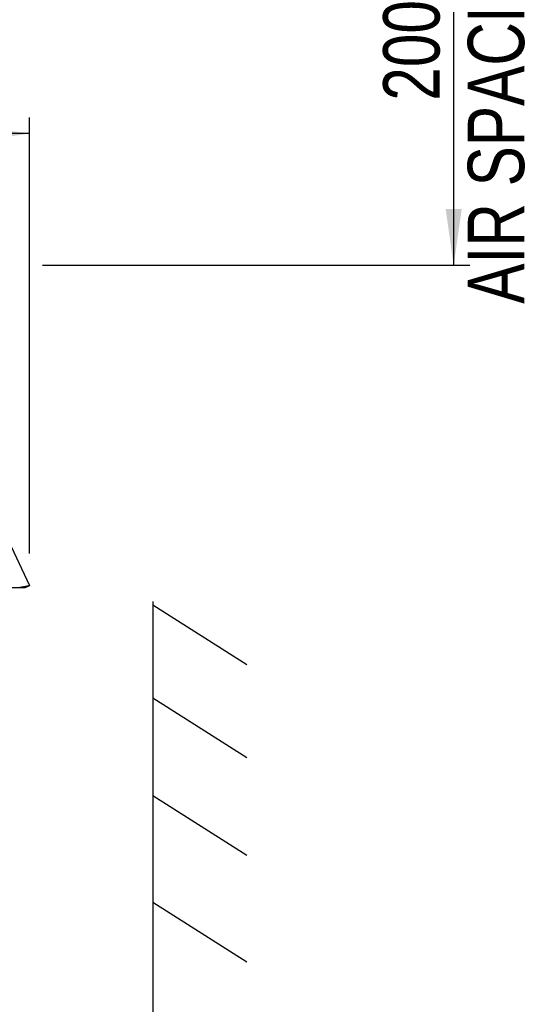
# Model space of a CAD drawing. Extents: x 0 to 594, y 0 to 420.
# Tile 15 of 58: x 156 to 188, y 248 to 310. Entities that reach past the tile are written whole.
import ezdxf

# ---------------------------------------------------------------- set-up
doc = ezdxf.new("R2010")
doc.units = 0
doc.header["$LTSCALE"] = 32.67
doc.layers.get('0').update_dxf_attribs({"linetype": 'CONTINUOUS'})
doc.styles.get("Standard").update_dxf_attribs({"font": 'txt', "width": 0.8})
doc.dimstyles.get("Standard").update_dxf_attribs({"dimtxt": 2.5, "dimasz": 2.5, "dimexe": 1.25, "dimexo": 0.625, "dimtad": 1, "dimcen": 2.5, "dimazin": 3, "dimtfac": 1, "dimtmove": 0, "dimatfit": 3})

# ---------------------------------------------------------------- blocks, each defined once
blk = doc.blocks.new('_FILLED')
at = {"color": 0, "linetype": 'BYBLOCK'}
blk.add_solid([(0, 0), (-1, 0.143), (-1, -0.143)], dxfattribs=at)
blk = doc.blocks.new('*D0')
at = {"color": 2, "linetype": 'CONTINUOUS'}
for p, q in [((163.052, 334.353), (183.752, 334.353)), ((182.752, 334.353), (182.752, 314.339)), ((182.752, 294.324), (182.752, 314.339)), ((157.232, 294.324), (183.752, 294.324))]:
    blk.add_line(p, q, dxfattribs=at)
at = {"color": 2, "linetype": 'CONTINUOUS', "xscale": 3.5, "yscale": 3.5, "zscale": 3.5}
for p, rotation in [((182.752, 334.353), 90), ((182.752, 294.324), 270)]:
    blk.add_blockref('_FILLED', p, dxfattribs=dict(at, rotation=rotation))
at = {"color": 5, "linetype": 'CONTINUOUS', "width": 0.8}
for s, p in [('AIR SPACE OUTLET', (187.127, 291.939)), (' MIN', (181.877, 312.939)), ('200', (181.877, 304.539))]:
    blk.add_text(s, height=3.5, rotation=90, dxfattribs=at).set_placement(p)
blk = doc.blocks.new('*D9')
at = {"color": 2, "linetype": 'CONTINUOUS'}
for p, q in [((105.488, 276.173), (105.488, 303.496)), ((156.432, 276.44), (156.432, 303.496)), ((105.488, 302.496), (130.96, 302.496)), ((156.432, 302.496), (130.96, 302.496))]:
    blk.add_line(p, q, dxfattribs=at)
at = {"color": 2, "linetype": 'CONTINUOUS', "xscale": 3.5, "yscale": 3.5, "zscale": 3.5, "rotation": 180}
blk.add_blockref('_FILLED', (105.488, 302.496), dxfattribs=at)
at = {"color": 2, "linetype": 'CONTINUOUS', "xscale": 3.5, "yscale": 3.5, "zscale": 3.5}
blk.add_blockref('_FILLED', (156.432, 302.496), dxfattribs=at)
at = {"color": 5, "linetype": 'CONTINUOUS', "width": 0.8}
blk.add_text('255', height=3.5, dxfattribs=at).set_placement((126.76, 303.371))

msp = doc.modelspace()

# ---------------------------------------------------------------- linework, layer by layer
at = {"color": 7, "linetype": 'CONTINUOUS'}
for p, q in [((155.307, 276.863), (156.432, 274.451)), ((125.66, 274.324), (156.16, 274.324)), ((156.002, 274.35), (155.935, 274.34)), ((156.065, 274.36), (156.002, 274.35)), ((156.124, 274.37), (156.065, 274.36)), ((164.083, 273.446), (164.07, 187.671)), ((164.083, 273.256), (169.926, 269.554)), ((164.082, 267.472), (169.925, 263.77)), ((164.081, 261.416), (169.925, 257.714)), ((164.08, 254.793), (169.924, 251.09))]:
    msp.add_line(p, q, dxfattribs=at)
for points in [[(156.41, 274.433), (156.406, 274.432), (156.396, 274.429), (156.386, 274.425), (156.374, 274.422), (156.36, 274.418), (156.345, 274.414), (156.329, 274.41), (156.312, 274.406), (156.293, 274.402), (156.273, 274.398), (156.251, 274.393), (156.228, 274.389), (156.204, 274.384), (156.179, 274.379), (156.152, 274.375), (156.124, 274.37)], [(156.16, 274.324), (156.205, 274.345), (156.261, 274.37), (156.311, 274.392), (156.354, 274.41), (156.391, 274.426), (156.41, 274.433)], [(156.432, 274.451), (156.432, 274.449), (156.431, 274.446), (156.429, 274.444), (156.425, 274.441), (156.42, 274.438), (156.413, 274.435), (156.41, 274.433)], [(155.935, 274.34), (155.864, 274.329), (155.827, 274.324)]]:
    msp.add_lwpolyline(points, dxfattribs=at)

# ---------------------------------------------------------------- dimensions: what is measured, and where the dimension line sits
at = {"color": 2, "linetype": 'CONTINUOUS'}
for base, p1, p2, angle, picture, middle in [((182.752, 334.353), (157.232, 294.324), (163.052, 334.353), 90, '*D0', (182.752, 314.339)), ((105.488, 302.496), (156.432, 276.44), (105.488, 276.173), 180, '*D9', (130.96, 305.121))]:
    dim = msp.add_linear_dim(base=base, p1=p1, p2=p2, angle=angle, dimstyle='Standard', dxfattribs=at)
    dim.commit()
    dim.dimension.update_dxf_attribs({"geometry": picture, "text_midpoint": middle, "dimtype": 128})

doc.saveas('drawing.dxf')
